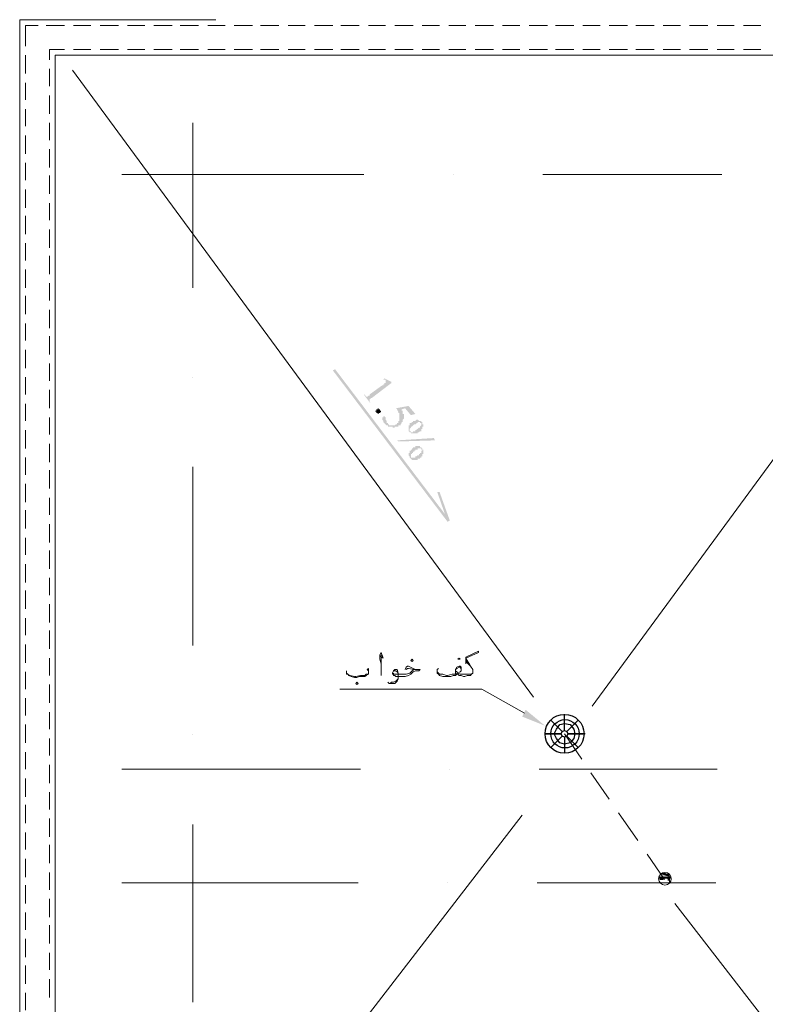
# Model space of a CAD drawing. Header units: metres. Extents: x -25 to 43.2, y -9.5 to 51.2.
# Tile 3 of 22: x -18 to -11.7, y -0.6 to 7.6. Entities that reach past the tile are written whole.
import ezdxf

# ---------------------------------------------------------------- set-up
doc = ezdxf.new("R2010")
doc.units = ezdxf.units.M
doc.header["$MEASUREMENT"] = 0
for name, color, linetype in [('PDF4_ax', 7, 'Continuous'), ('PDF4_khatchin', 7, 'Continuous'), ('PDF4_P-RAINLINE', 7, 'Continuous'), ('PDF4_shib bandi', 7, 'Continuous'), ('PDF4_textt', 7, 'Continuous')]:
    doc.layers.add(name, color=color, linetype=linetype)

msp = doc.modelspace()

# ---------------------------------------------------------------- hatches: boundary and pattern name
at = {"layer": 'PDF4_textt', "transparency": 33554559}
for points in [[(-14.9122, 4.6183), (-14.8544, 4.5894), (-14.8544, 4.5798), (-15.0181, 4.4546), (-15.0181, 4.4546), (-15.0277, 4.4546), (-15.0277, 4.4449), (-15.0277, 4.4449), (-15.0277, 4.4449), (-15.0374, 4.4449), (-15.0374, 4.4449), (-15.0374, 4.4353), (-15.0374, 4.4353), (-15.0374, 4.4353), (-15.0374, 4.4257), (-15.0374, 4.4257), (-15.0374, 4.4257), (-15.0374, 4.4257), (-15.0277, 4.4064), (-15.0277, 4.4064), (-15.0855, 4.4835), (-15.0855, 4.4835), (-15.0759, 4.4835), (-15.0759, 4.4738), (-15.0759, 4.4738), (-15.0663, 4.4738), (-15.0663, 4.4738), (-15.0663, 4.4642), (-15.0663, 4.4642), (-15.0566, 4.4642), (-15.0566, 4.4642), (-15.0566, 4.4642), (-15.0566, 4.4642), (-15.047, 4.4738), (-15.047, 4.4738), (-15.047, 4.4738), (-15.0374, 4.4738), (-15.0374, 4.4835), (-15.0374, 4.4835), (-14.9314, 4.5605), (-14.9218, 4.5605), (-14.9218, 4.5701), (-14.9122, 4.5701), (-14.9122, 4.5701), (-14.9122, 4.5798), (-14.9122, 4.5798), (-14.9025, 4.5798), (-14.9025, 4.5798), (-14.9025, 4.5798), (-14.9025, 4.5798), (-14.9025, 4.5894), (-14.9025, 4.5894), (-14.9025, 4.5894), (-14.9025, 4.599), (-14.9025, 4.599), (-14.9025, 4.599), (-14.9025, 4.599), (-14.9025, 4.6087), (-14.9122, 4.6087), (-14.9122, 4.6087), (-14.9122, 4.6087), (-14.9218, 4.6087)], [(-14.6521, 4.3197), (-14.6907, 4.3101), (-14.7388, 4.3679), (-14.7677, 4.3583), (-14.7677, 4.3583), (-14.7677, 4.3583), (-14.7677, 4.3486), (-14.7581, 4.3486), (-14.7581, 4.3486), (-14.7581, 4.339), (-14.7581, 4.339), (-14.7581, 4.3294), (-14.7581, 4.3294), (-14.7581, 4.3294), (-14.7581, 4.3197), (-14.7581, 4.3197), (-14.7484, 4.3197), (-14.7484, 4.3101), (-14.7484, 4.3101), (-14.7484, 4.3101), (-14.7484, 4.3005), (-14.7484, 4.3005), (-14.7484, 4.2908), (-14.7484, 4.2908), (-14.7484, 4.2908), (-14.7484, 4.2812), (-14.7484, 4.2812), (-14.7484, 4.2812), (-14.7484, 4.2812), (-14.7581, 4.2716), (-14.7581, 4.2716), (-14.7581, 4.2619), (-14.7581, 4.2619), (-14.7581, 4.2619), (-14.7581, 4.2523), (-14.7581, 4.2523), (-14.7677, 4.2523), (-14.7677, 4.2427), (-14.7677, 4.2427), (-14.7677, 4.2427), (-14.7677, 4.2427), (-14.7773, 4.2331), (-14.7773, 4.2331), (-14.7773, 4.2331), (-14.7773, 4.2234), (-14.787, 4.2234), (-14.787, 4.2234), (-14.787, 4.2234), (-14.7966, 4.2234), (-14.7966, 4.2138), (-14.7966, 4.2138), (-14.8062, 4.2138), (-14.8062, 4.2138), (-14.8062, 4.2138), (-14.8159, 4.2138), (-14.8159, 4.2138), (-14.8159, 4.2138), (-14.8255, 4.2138), (-14.8255, 4.2138), (-14.8255, 4.2042), (-14.8351, 4.2042), (-14.8351, 4.2042), (-14.8351, 4.2042), (-14.8447, 4.2042), (-14.8447, 4.2138), (-14.8544, 4.2138), (-14.8544, 4.2138), (-14.8544, 4.2138), (-14.8544, 4.2138), (-14.864, 4.2138), (-14.864, 4.2138), (-14.8736, 4.2138), (-14.8736, 4.2138), (-14.8736, 4.2138), (-14.8833, 4.2138), (-14.8833, 4.2234), (-14.8833, 4.2234), (-14.8929, 4.2234), (-14.9025, 4.2331), (-14.9025, 4.2331), (-14.9025, 4.2331), (-14.9122, 4.2427), (-14.9122, 4.2427), (-14.9122, 4.2427), (-14.9122, 4.2427), (-14.9218, 4.2523), (-14.9218, 4.2523), (-14.9218, 4.2619), (-14.9218, 4.2619), (-14.9218, 4.2619), (-14.9314, 4.2716), (-14.9314, 4.2716), (-14.9314, 4.2716), (-14.9314, 4.2812), (-14.9314, 4.2812), (-14.9314, 4.2812), (-14.9314, 4.2812), (-14.9314, 4.2908), (-14.9218, 4.2908), (-14.9218, 4.2908), (-14.9218, 4.2908), (-14.9218, 4.3005), (-14.9122, 4.3005), (-14.9122, 4.3005), (-14.9122, 4.3005), (-14.9025, 4.2908), (-14.9025, 4.2908), (-14.9025, 4.2908), (-14.9025, 4.2908), (-14.9025, 4.2908), (-14.9025, 4.2812), (-14.9025, 4.2812), (-14.9025, 4.2812), (-14.9025, 4.2812), (-14.9025, 4.2716), (-14.9025, 4.2716), (-14.8929, 4.2619), (-14.8929, 4.2619), (-14.8929, 4.2619), (-14.8929, 4.2523), (-14.8929, 4.2523), (-14.8929, 4.2523), (-14.8929, 4.2427), (-14.8929, 4.2427), (-14.8833, 4.2427), (-14.8833, 4.2331), (-14.8833, 4.2331), (-14.8833, 4.2331), (-14.8736, 4.2331), (-14.8736, 4.2331), (-14.8736, 4.2234), (-14.864, 4.2234), (-14.864, 4.2234), (-14.864, 4.2234), (-14.8544, 4.2234), (-14.8544, 4.2234), (-14.8544, 4.2234), (-14.8447, 4.2234), (-14.8447, 4.2234), (-14.8351, 4.2234), (-14.8351, 4.2234), (-14.8351, 4.2234), (-14.8255, 4.2234), (-14.8255, 4.2234), (-14.8255, 4.2234), (-14.8159, 4.2331), (-14.8159, 4.2331), (-14.8159, 4.2331), (-14.8062, 4.2331), (-14.8062, 4.2427), (-14.8062, 4.2427), (-14.8062, 4.2427), (-14.7966, 4.2427), (-14.7966, 4.2523), (-14.7966, 4.2523), (-14.7966, 4.2523), (-14.7966, 4.2619), (-14.787, 4.2619), (-14.787, 4.2619), (-14.787, 4.2716), (-14.787, 4.2716), (-14.787, 4.2716), (-14.787, 4.2812), (-14.787, 4.2812), (-14.787, 4.2812), (-14.787, 4.2908), (-14.787, 4.2908), (-14.787, 4.2908), (-14.787, 4.3005), (-14.787, 4.3005), (-14.787, 4.3005), (-14.787, 4.3101), (-14.787, 4.3101), (-14.787, 4.3197), (-14.787, 4.3197), (-14.787, 4.3197), (-14.787, 4.3294), (-14.7966, 4.3294), (-14.7966, 4.3294), (-14.7966, 4.339), (-14.7966, 4.339), (-14.7966, 4.339), (-14.8062, 4.3583), (-14.8159, 4.3679), (-14.7099, 4.3872)], [(-14.9507, 4.3583), (-14.9507, 4.3486), (-14.9411, 4.3486), (-14.9411, 4.3486), (-14.9411, 4.339), (-14.9411, 4.339), (-14.9411, 4.339), (-14.9507, 4.3294), (-14.9507, 4.3294), (-14.9507, 4.3294), (-14.9507, 4.3294), (-14.9507, 4.3294), (-14.9603, 4.3294), (-14.9603, 4.3197), (-14.97, 4.3197), (-14.97, 4.3197), (-14.97, 4.3294), (-14.97, 4.3294), (-14.9796, 4.3294), (-14.9796, 4.3294), (-14.9796, 4.3294), (-14.9796, 4.339), (-14.9796, 4.339), (-14.9796, 4.339), (-14.9892, 4.339), (-14.9892, 4.3486), (-14.9892, 4.3486), (-14.9796, 4.3486), (-14.9796, 4.3486), (-14.9796, 4.3583), (-14.9796, 4.3583), (-14.9796, 4.3583), (-14.97, 4.3583), (-14.97, 4.3583), (-14.97, 4.3679), (-14.9603, 4.3679), (-14.9603, 4.3679), (-14.9603, 4.3583), (-14.9507, 4.3583), (-14.9507, 4.3583), (-14.9507, 4.3583), (-14.9507, 4.3583)]]:
    msp.add_hatch(color=256, dxfattribs=at).paths.add_polyline_path(points)
h = msp.add_hatch(color=256, dxfattribs=at)
h.paths.add_polyline_path([(-14.4884, 4.0982), (-14.7966, 4.0886), (-14.8062, 4.0982), (-14.498, 4.1175)], flags=0)
h.paths.add_polyline_path([(-14.5943, 4.2523), (-14.5943, 4.2427), (-14.5943, 4.2427), (-14.5943, 4.2427), (-14.5943, 4.2331), (-14.5943, 4.2331), (-14.5847, 4.2331), (-14.5847, 4.2234), (-14.5847, 4.2234), (-14.5847, 4.2234), (-14.5847, 4.2138), (-14.5943, 4.2138), (-14.5943, 4.2042), (-14.5943, 4.2042), (-14.5943, 4.2042), (-14.5943, 4.2042), (-14.5943, 4.1945), (-14.5943, 4.1945), (-14.604, 4.1945), (-14.604, 4.1849), (-14.604, 4.1849), (-14.604, 4.1849), (-14.604, 4.1753), (-14.6136, 4.1753), (-14.6136, 4.1753), (-14.6136, 4.1753), (-14.6232, 4.1656), (-14.6232, 4.1656), (-14.6232, 4.1656), (-14.6232, 4.1656), (-14.6329, 4.1656), (-14.6329, 4.156), (-14.6329, 4.156), (-14.6425, 4.156), (-14.6425, 4.156), (-14.6425, 4.156), (-14.6521, 4.156), (-14.6521, 4.156), (-14.6618, 4.156), (-14.6618, 4.156), (-14.6618, 4.156), (-14.6714, 4.156), (-14.6714, 4.156), (-14.6714, 4.156), (-14.6714, 4.156), (-14.681, 4.156), (-14.681, 4.156), (-14.681, 4.156), (-14.6907, 4.156), (-14.6907, 4.156), (-14.6907, 4.1656), (-14.7003, 4.1656), (-14.7003, 4.1656), (-14.7003, 4.1656), (-14.7003, 4.1656), (-14.7099, 4.1753), (-14.7099, 4.1753), (-14.7099, 4.1753), (-14.7099, 4.1849), (-14.7099, 4.1849), (-14.7099, 4.1849), (-14.7099, 4.1945), (-14.7099, 4.1945), (-14.7099, 4.1945), (-14.7099, 4.2042), (-14.7099, 4.2042), (-14.7099, 4.2042), (-14.7099, 4.2138), (-14.7099, 4.2138), (-14.7099, 4.2234), (-14.7099, 4.2234), (-14.7099, 4.2234), (-14.7003, 4.2234), (-14.7003, 4.2331), (-14.7003, 4.2331), (-14.7003, 4.2331), (-14.7003, 4.2427), (-14.6907, 4.2427), (-14.681, 4.2523), (-14.681, 4.2523), (-14.681, 4.2523), (-14.6714, 4.2523), (-14.6714, 4.2619), (-14.6714, 4.2619), (-14.6618, 4.2619), (-14.6618, 4.2619), (-14.6521, 4.2619), (-14.6521, 4.2619), (-14.6521, 4.2619), (-14.6521, 4.2619), (-14.6425, 4.2716), (-14.6425, 4.2716), (-14.6329, 4.2716), (-14.6329, 4.2716), (-14.6329, 4.2716), (-14.6232, 4.2619), (-14.6232, 4.2619), (-14.6232, 4.2619), (-14.6136, 4.2619), (-14.6136, 4.2619), (-14.6136, 4.2619), (-14.604, 4.2619), (-14.604, 4.2523), (-14.604, 4.2523), (-14.604, 4.2523), (-14.5943, 4.2523)], flags=0)
h.paths.add_polyline_path([(-14.604, 4.2427), (-14.604, 4.2427), (-14.6136, 4.2427), (-14.6136, 4.2523), (-14.6136, 4.2523), (-14.6232, 4.2523), (-14.6232, 4.2523), (-14.6232, 4.2523), (-14.6329, 4.2523), (-14.6329, 4.2427), (-14.6425, 4.2427), (-14.6425, 4.2427), (-14.6521, 4.2331), (-14.6618, 4.2331), (-14.6714, 4.2234), (-14.6714, 4.2234), (-14.6714, 4.2234), (-14.681, 4.2138), (-14.681, 4.2138), (-14.681, 4.2138), (-14.6907, 4.2138), (-14.6907, 4.2042), (-14.6907, 4.2042), (-14.6907, 4.2042), (-14.6907, 4.2042), (-14.7003, 4.1945), (-14.7003, 4.1945), (-14.7003, 4.1945), (-14.7003, 4.1849), (-14.7003, 4.1849), (-14.7003, 4.1849), (-14.7003, 4.1753), (-14.7003, 4.1753), (-14.6907, 4.1753), (-14.6907, 4.1753), (-14.6907, 4.1656), (-14.681, 4.1656), (-14.681, 4.1656), (-14.681, 4.1656), (-14.681, 4.1656), (-14.6714, 4.1656), (-14.6714, 4.1753), (-14.6714, 4.1753), (-14.6618, 4.1753), (-14.6618, 4.1753), (-14.6618, 4.1753), (-14.6521, 4.1753), (-14.6521, 4.1753), (-14.6521, 4.1849), (-14.6425, 4.1849), (-14.6425, 4.1849), (-14.6425, 4.1945), (-14.6425, 4.1945), (-14.6329, 4.1945), (-14.6329, 4.1945), (-14.6232, 4.2042), (-14.6232, 4.2042), (-14.6232, 4.2042), (-14.6136, 4.2042), (-14.6136, 4.2138), (-14.6136, 4.2138), (-14.6136, 4.2138), (-14.6136, 4.2138), (-14.604, 4.2234), (-14.604, 4.2234), (-14.604, 4.2234), (-14.604, 4.2234), (-14.604, 4.2331), (-14.604, 4.2331), (-14.604, 4.2331), (-14.604, 4.2427), (-14.604, 4.2427), (-14.604, 4.2427)], flags=0)
h.paths.add_polyline_path([(-14.5943, 4.0308), (-14.5943, 4.0308), (-14.5943, 4.0212), (-14.5847, 4.0212), (-14.5847, 4.0212), (-14.5847, 4.0115), (-14.5847, 4.0115), (-14.5847, 4.0019), (-14.5847, 4.0019), (-14.5847, 4.0019), (-14.5847, 4.0019), (-14.5847, 3.9923), (-14.5847, 3.9923), (-14.5847, 3.9923), (-14.5847, 3.9826), (-14.5847, 3.9826), (-14.5943, 3.9826), (-14.5943, 3.973), (-14.5943, 3.973), (-14.5943, 3.973), (-14.5943, 3.9634), (-14.604, 3.9634), (-14.604, 3.9634), (-14.604, 3.9537), (-14.604, 3.9537), (-14.6136, 3.9537), (-14.6136, 3.9537), (-14.6136, 3.9537), (-14.6136, 3.9441), (-14.6232, 3.9441), (-14.6232, 3.9441), (-14.6329, 3.9441), (-14.6329, 3.9345), (-14.6329, 3.9345), (-14.6425, 3.9345), (-14.6425, 3.9345), (-14.6425, 3.9345), (-14.6521, 3.9345), (-14.6521, 3.9345), (-14.6521, 3.9345), (-14.6618, 3.9345), (-14.6618, 3.9345), (-14.6618, 3.9345), (-14.6618, 3.9345), (-14.6714, 3.9345), (-14.6714, 3.9345), (-14.681, 3.9345), (-14.681, 3.9345), (-14.681, 3.9345), (-14.6907, 3.9441), (-14.6907, 3.9441), (-14.6907, 3.9441), (-14.6907, 3.9441), (-14.7003, 3.9537), (-14.7003, 3.9537), (-14.7003, 3.9537), (-14.7003, 3.9537), (-14.7003, 3.9634), (-14.7003, 3.9634), (-14.7003, 3.9634), (-14.7099, 3.973), (-14.7099, 3.973), (-14.7099, 3.973), (-14.7099, 3.9826), (-14.7099, 3.9826), (-14.7099, 3.9826), (-14.7099, 3.9923), (-14.7003, 3.9923), (-14.7003, 3.9923), (-14.7003, 4.0019), (-14.7003, 4.0019), (-14.7003, 4.0019), (-14.7003, 4.0115), (-14.7003, 4.0115), (-14.6907, 4.0115), (-14.6907, 4.0212), (-14.6907, 4.0212), (-14.6907, 4.0212), (-14.681, 4.0212), (-14.681, 4.0308), (-14.681, 4.0308), (-14.681, 4.0308), (-14.6714, 4.0308), (-14.6714, 4.0404), (-14.6714, 4.0404), (-14.6618, 4.0404), (-14.6618, 4.0404), (-14.6618, 4.0404), (-14.6521, 4.0404), (-14.6521, 4.0501), (-14.6521, 4.0501), (-14.6425, 4.0501), (-14.6425, 4.0501), (-14.6425, 4.0501), (-14.6329, 4.0501), (-14.6329, 4.0501), (-14.6232, 4.0501), (-14.6232, 4.0501), (-14.6232, 4.0501), (-14.6136, 4.0501), (-14.6136, 4.0501), (-14.6136, 4.0404), (-14.604, 4.0404), (-14.5943, 4.0308)], flags=0)
h.paths.add_polyline_path([(-14.604, 4.0212), (-14.604, 4.0308), (-14.604, 4.0308), (-14.6136, 4.0308), (-14.6136, 4.0308), (-14.6136, 4.0308), (-14.6136, 4.0308), (-14.6232, 4.0308), (-14.6232, 4.0308), (-14.6232, 4.0308), (-14.6232, 4.0308), (-14.6329, 4.0308), (-14.6329, 4.0212), (-14.6329, 4.0212), (-14.6425, 4.0212), (-14.6425, 4.0212), (-14.6521, 4.0212), (-14.6521, 4.0115), (-14.6521, 4.0115), (-14.6618, 4.0115), (-14.6618, 4.0115), (-14.6618, 4.0019), (-14.6714, 4.0019), (-14.6714, 4.0019), (-14.6714, 3.9923), (-14.681, 3.9923), (-14.681, 3.9923), (-14.681, 3.9923), (-14.681, 3.9826), (-14.6907, 3.9826), (-14.6907, 3.9826), (-14.6907, 3.9826), (-14.6907, 3.973), (-14.6907, 3.973), (-14.6907, 3.973), (-14.6907, 3.9634), (-14.6907, 3.9634), (-14.6907, 3.9634), (-14.6907, 3.9537), (-14.6907, 3.9537), (-14.6907, 3.9537), (-14.681, 3.9537), (-14.681, 3.9537), (-14.681, 3.9537), (-14.6714, 3.9537), (-14.6714, 3.9537), (-14.6714, 3.9537), (-14.6714, 3.9537), (-14.6618, 3.9537), (-14.6618, 3.9537), (-14.6618, 3.9537), (-14.6521, 3.9537), (-14.6521, 3.9537), (-14.6521, 3.9634), (-14.6425, 3.9634), (-14.6425, 3.9634), (-14.6425, 3.9634), (-14.6329, 3.973), (-14.6329, 3.973), (-14.6329, 3.973), (-14.6232, 3.973), (-14.6232, 3.9826), (-14.6136, 3.9826), (-14.6136, 3.9826), (-14.6136, 3.9923), (-14.6136, 3.9923), (-14.604, 3.9923), (-14.604, 3.9923), (-14.604, 4.0019), (-14.604, 4.0019), (-14.604, 4.0019), (-14.604, 4.0019), (-14.604, 4.0115), (-14.5943, 4.0115), (-14.5943, 4.0115), (-14.5943, 4.0212), (-14.5943, 4.0212), (-14.604, 4.0212), (-14.604, 4.0212)], flags=0)

# ---------------------------------------------------------------- linework, layer by layer
at = {"layer": 'PDF4_ax', "lineweight": 9}
for points in [[(-16.5206, 6.7661), (-16.5206, 5.3792)], [(-17.1177, 6.3327), (-15.0855, 6.3327)], [(-14.3343, 6.3327), (-14.3343, 6.3327)], [(-13.5831, 6.3327), (-12.0806, 6.3327)], [(-16.5206, 4.6279), (-16.5206, 4.6279)], [(-16.5206, 3.8767), (-16.5206, 2.3742)], [(-16.5206, 1.623), (-16.5206, 1.623)], [(-17.1177, 1.3341), (-15.1144, 1.3341)], [(-14.3632, 1.3341), (-14.3632, 1.3341)], [(-13.612, 1.3341), (-12.1191, 1.3341)], [(-16.5206, 0.8718), (-16.5206, -0.6211)], [(-17.1177, 0.3806), (-15.1337, 0.3806)], [(-14.3825, 0.3806), (-14.3825, 0.3806)], [(-13.6312, 0.3806), (-12.1288, 0.3806)]]:
    msp.add_lwpolyline(points, dxfattribs=at)
at = {"layer": 'PDF4_khatchin', "lineweight": 18}
for points in [[(-17.8208, 7.5847), (-17.9267, 7.5847), (-17.9267, 7.4113)], [(-17.7534, 7.5847), (-17.5993, 7.5847)], [(-17.5222, 7.5847), (-17.3778, 7.5847)], [(-17.3007, 7.5847), (-17.1466, 7.5847)], [(-17.0696, 7.5847), (-16.9251, 7.5847)], [(-16.848, 7.5847), (-16.6939, 7.5847)], [(-16.6265, 7.5847), (-16.4724, 7.5847)], [(-16.3954, 7.5847), (-16.2509, 7.5847)], [(-16.1739, 7.5847), (-16.0198, 7.5847)], [(-15.9523, 7.5847), (-15.7982, 7.5847)], [(-15.7212, 7.5847), (-15.5767, 7.5847)], [(-15.4997, 7.5847), (-15.3456, 7.5847)], [(-15.2782, 7.5847), (-15.1241, 7.5847)], [(-15.047, 7.5847), (-14.9025, 7.5847)], [(-14.8255, 7.5847), (-14.6714, 7.5847)], [(-14.5943, 7.5847), (-14.4499, 7.5847)], [(-14.3728, 7.5847), (-14.2284, 7.5847)], [(-14.1513, 7.5847), (-13.9972, 7.5847)], [(-13.9202, 7.5847), (-13.7757, 7.5847)], [(-13.6986, 7.5847), (-13.5445, 7.5847)], [(-13.4771, 7.5847), (-13.323, 7.5847)], [(-13.246, 7.5847), (-13.1015, 7.5847)], [(-13.0245, 7.5847), (-12.8704, 7.5847)], [(-12.8029, 7.5847), (-12.6488, 7.5847)], [(-12.5718, 7.5847), (-12.4273, 7.5847)], [(-12.3503, 7.5847), (-12.1962, 7.5847)], [(-12.1191, 7.5847), (-11.9747, 7.5847)], [(-11.8976, 7.5847), (-11.7531, 7.5847)], [(-17.9267, 7.3343), (-17.9267, 7.1802)], [(-17.9267, 7.1031), (-17.9267, 6.9587)], [(-17.9267, 6.8816), (-17.9267, 6.7372)], [(-17.9267, 6.6601), (-17.9267, 6.506)], [(-17.9267, 6.429), (-17.9267, 6.2845)], [(-17.9267, 6.2074), (-17.9267, 6.0533)], [(-17.9267, 5.9859), (-17.9267, 5.8318)], [(-17.9267, 5.7548), (-17.9267, 5.6103)], [(-17.9267, 5.5333), (-17.9267, 5.3792)], [(-17.9267, 5.3117), (-17.9267, 5.1576)], [(-17.9267, 5.0806), (-17.9267, 4.9361)], [(-17.9267, 4.8591), (-17.9267, 4.705)], [(-17.9267, 4.6279), (-17.9267, 4.4835)], [(-17.9267, 4.4064), (-17.9267, 4.2619)], [(-17.9267, 4.1849), (-17.9267, 4.0308)], [(-17.9267, 3.9537), (-17.9267, 3.8093)], [(-17.9267, 3.7322), (-17.9267, 3.5781)], [(-17.9267, 3.5107), (-17.9267, 3.3566)], [(-17.9267, 3.2796), (-17.9267, 3.1351)], [(-17.9267, 3.058), (-17.9267, 2.9039)], [(-17.9267, 2.8365), (-17.9267, 2.6824)], [(-17.9267, 2.6054), (-17.9267, 2.4609)], [(-17.9267, 2.3839), (-17.9267, 2.2298)], [(-17.9267, 2.1527), (-17.9267, 2.0082)], [(-17.9267, 1.9312), (-17.9267, 1.7867)], [(-17.9267, 1.7097), (-17.9267, 1.5556)], [(-13.4001, 1.6326), (-13.2556, 1.4207)], [(-17.9267, 1.4785), (-17.9267, 1.3341)], [(-17.9267, 1.257), (-17.9267, 1.1029)], [(-13.1786, 1.3052), (-13.0245, 1.0836)], [(-17.9267, 1.0355), (-17.9267, 0.8814)], [(-12.9474, 0.9681), (-12.7837, 0.7369)], [(-17.9267, 0.8043), (-17.9267, 0.6599)], [(-17.9267, 0.5828), (-17.9267, 0.4287)], [(-12.7066, 0.6214), (-12.5622, 0.4095)], [(-17.9267, 0.3613), (-17.9267, 0.2072)], [(-17.9267, 0.1302), (-17.9267, -0.0143)], [(-17.9267, -0.0914), (-17.9267, -0.2455)], [(-17.9267, -0.3129), (-17.9267, -0.467)], [(-17.9267, -0.544), (-17.9267, -0.6885)]]:
    msp.add_lwpolyline(points, dxfattribs=at)
for points in [[(-17.7245, 7.2958), (-17.7245, 7.3825), (-17.5993, 7.3825), (-17.7245, 7.3825)], [(-17.5222, 7.3825), (-17.3778, 7.3825)], [(-17.3007, 7.3825), (-17.1466, 7.3825)], [(-17.0696, 7.3825), (-16.9251, 7.3825)], [(-16.848, 7.3825), (-16.6939, 7.3825)], [(-16.6265, 7.3825), (-16.4724, 7.3825)], [(-16.3954, 7.3825), (-16.2509, 7.3825)], [(-16.1739, 7.3825), (-16.0198, 7.3825)], [(-15.9523, 7.3825), (-15.7982, 7.3825)], [(-15.7212, 7.3825), (-15.5767, 7.3825)], [(-15.4997, 7.3825), (-15.3456, 7.3825)], [(-15.2782, 7.3825), (-15.1241, 7.3825)], [(-15.047, 7.3825), (-14.9025, 7.3825)], [(-14.8255, 7.3825), (-14.6714, 7.3825)], [(-14.5943, 7.3825), (-14.4499, 7.3825)], [(-14.3728, 7.3825), (-14.2284, 7.3825)], [(-14.1513, 7.3825), (-13.9972, 7.3825)], [(-13.9202, 7.3825), (-13.7757, 7.3825)], [(-13.6986, 7.3825), (-13.5445, 7.3825)], [(-13.4771, 7.3825), (-13.323, 7.3825)], [(-13.246, 7.3825), (-13.1015, 7.3825)], [(-13.0245, 7.3825), (-12.8704, 7.3825)], [(-12.8029, 7.3825), (-12.6488, 7.3825)], [(-12.5718, 7.3825), (-12.4273, 7.3825)], [(-12.3503, 7.3825), (-12.1962, 7.3825)], [(-12.1191, 7.3825), (-11.9747, 7.3825)], [(-11.8976, 7.3825), (-11.7531, 7.3825)], [(-17.7245, 7.0743), (-17.7245, 7.2187)], [(-17.7245, 6.8431), (-17.7245, 6.9972)], [(-17.7245, 6.6216), (-17.7245, 6.7661)], [(-17.7245, 6.3904), (-17.7245, 6.5445)], [(-17.7245, 6.1689), (-17.7245, 6.323)], [(-17.7245, 5.9474), (-17.7245, 6.0919)], [(-17.7245, 5.7163), (-17.7245, 5.8704)], [(-17.7245, 5.4947), (-17.7245, 5.6488)], [(-17.7245, 5.2732), (-17.7245, 5.4177)], [(-17.7245, 5.0421), (-17.7245, 5.1962)], [(-17.7245, 4.8206), (-17.7245, 4.9747)], [(-17.7245, 4.599), (-17.7245, 4.7435)], [(-17.7245, 4.3679), (-17.7245, 4.522)], [(-17.7245, 4.1464), (-17.7245, 4.2908)], [(-17.7245, 3.9152), (-17.7245, 4.0693)], [(-17.7245, 3.6937), (-17.7245, 3.8478)], [(-17.7245, 3.4722), (-17.7245, 3.6167)], [(-17.7245, 3.241), (-17.7245, 3.3951)], [(-17.7245, 3.0195), (-17.7245, 3.1736)], [(-17.7245, 2.798), (-17.7245, 2.9425)], [(-17.7245, 2.5669), (-17.7245, 2.721)], [(-17.7245, 2.3453), (-17.7245, 2.4994)], [(-17.7245, 2.1238), (-17.7245, 2.2683)], [(-17.7245, 1.8927), (-17.7245, 2.0468)], [(-17.7245, 1.6712), (-17.7245, 1.8156)], [(-17.7245, 1.4496), (-17.7245, 1.5941)], [(-17.7245, 1.2185), (-17.7245, 1.3726)], [(-17.7245, 0.997), (-17.7245, 1.1414)], [(-17.7245, 0.7658), (-17.7245, 0.9199)], [(-17.7245, 0.5443), (-17.7245, 0.6984)], [(-17.7245, 0.3228), (-17.7245, 0.4673)], [(-17.7245, 0.0916), (-17.7245, 0.2457)], [(-17.7245, -0.1299), (-17.7245, 0.0242)], [(-17.7245, -0.3514), (-17.7245, -0.2069)], [(-17.7245, -0.5825), (-17.7245, -0.4284)]]:
    msp.add_lwpolyline(points, close=True, dxfattribs=at)
at = {"layer": 'PDF4_P-RAINLINE', "lineweight": 25}
for points in [[(-13.4193, 1.6519), (-13.5156, 1.7482)], [(-13.4001, 1.6615), (-13.4001, 1.7964)], [(-13.3808, 1.6519), (-13.2845, 1.7482)], [(-13.4193, 1.6134), (-13.5156, 1.5171)], [(-13.4001, 1.6037), (-13.4001, 1.4689)], [(-13.3808, 1.6134), (-13.2845, 1.5171)], [(-13.2267, 1.6326), (-13.3712, 1.6326), (-13.2363, 1.6326)]]:
    msp.add_lwpolyline(points, dxfattribs=at)
for points in [[(-13.4868, 1.6326), (-13.4675, 1.6712), (-13.4386, 1.7097), (-13.4001, 1.7193), (-13.3519, 1.7097), (-13.323, 1.6712), (-13.3134, 1.6326), (-13.323, 1.5941), (-13.3519, 1.5556), (-13.4001, 1.5459), (-13.4386, 1.5556), (-13.4675, 1.5941)], [(-13.429, 1.6326), (-13.4193, 1.6519), (-13.4001, 1.6615), (-13.3808, 1.6519), (-13.3712, 1.6326), (-13.3808, 1.6134), (-13.4001, 1.6037), (-13.4193, 1.6134)], [(-13.5638, 1.6326), (-13.429, 1.6326)]]:
    msp.add_lwpolyline(points, close=True, dxfattribs=at)
for centre, radius in [((-13.4002, 1.6325), 0.1636), ((-13.3966, 1.6326), 0.1191)]:
    msp.add_circle(centre, radius, dxfattribs=at)
at = {"layer": 'PDF4_shib bandi', "lineweight": 18}
for points in [[(8.222, 7.5847), (8.2798, 7.5847), (8.2798, -4.3676), (-17.9749, -4.3676), (-17.9749, 7.6329), (-16.328, 7.6329)], [(-17.5319, 7.2091), (-13.6601, 1.9408)], [(-9.4224, 6.9683), (-13.1689, 1.8638)], [(-17.32, -3.6742), (-13.7564, 0.9488)], [(-9.4705, -3.6742), (-12.4755, 0.2072)]]:
    msp.add_lwpolyline(points, dxfattribs=at)
msp.add_lwpolyline([(7.9716, -4.069), (-17.6763, -4.069), (-17.6763, 7.3343), (7.9716, 7.3343)], close=True, dxfattribs=at)
at = {"layer": 'PDF4_shib bandi', "lineweight": 0}
for points in [[(-12.514, 0.4287), (-12.6103, 0.4287), (-12.514, 0.4287)], [(-12.514, 0.4191), (-12.5525, 0.4191), (-12.514, 0.4191)], [(-12.5814, 0.4095), (-12.591, 0.4095), (-12.5814, 0.4095)]]:
    msp.add_lwpolyline(points, close=True, dxfattribs=at)
for points in [[(-12.514, 0.4191), (-12.6103, 0.4191), (-12.514, 0.4191)], [(-12.514, 0.4191), (-12.6103, 0.4191), (-12.514, 0.4191)], [(-12.5525, 0.4191), (-12.6103, 0.4191), (-12.5525, 0.4191)], [(-12.5622, 0.4191), (-12.6007, 0.4191), (-12.5622, 0.4191)], [(-12.514, 0.4191), (-12.514, 0.4191), (-12.514, 0.4191), (-12.514, 0.4239)], [(-12.5718, 0.4095), (-12.6007, 0.4095), (-12.5718, 0.4095)], [(-12.5718, 0.4095), (-12.6007, 0.4095), (-12.5718, 0.4095)], [(-12.5718, 0.4095), (-12.591, 0.4095), (-12.5718, 0.4095)], [(-12.5814, 0.4095), (-12.591, 0.4095), (-12.5814, 0.4095)]]:
    msp.add_lwpolyline(points, dxfattribs=at)
at = {"layer": 'PDF4_shib bandi', "lineweight": 18}
msp.add_circle((-12.5573, 0.4143), 0.053, dxfattribs=at)
at = {"layer": 'PDF4_shib bandi', "transparency": 33554559}
for points in [[(-12.6199, 0.4287), (-12.514, 0.4287), (-12.6007, 0.4576)], [(-12.6103, 0.4287), (-12.6199, 0.4287), (-12.514, 0.4287)], [(-12.6199, 0.4287), (-12.514, 0.4287), (-12.514, 0.4287)], [(-12.514, 0.4287), (-12.514, 0.4287), (-12.6103, 0.4287)], [(-12.6103, 0.4191), (-12.5525, 0.4191), (-12.5525, 0.4191)], [(-12.5525, 0.4191), (-12.5525, 0.4191), (-12.6103, 0.4191)], [(-12.6103, 0.4191), (-12.5525, 0.4191), (-12.5525, 0.4191)], [(-12.6007, 0.4191), (-12.5622, 0.4191), (-12.6103, 0.4191)], [(-12.5622, 0.4191), (-12.6103, 0.4191), (-12.5525, 0.4191)], [(-12.5622, 0.4673), (-12.6007, 0.4576), (-12.5429, 0.4576)], [(-12.5236, 0.4576), (-12.5236, 0.4576), (-12.6007, 0.4576)], [(-12.5236, 0.4576), (-12.6007, 0.4576), (-12.5429, 0.4576)], [(-12.514, 0.4287), (-12.6007, 0.4576), (-12.5236, 0.4576)], [(-12.5622, 0.4191), (-12.5622, 0.4191), (-12.6007, 0.4191)], [(-12.6007, 0.4095), (-12.5622, 0.4095), (-12.6007, 0.4191)], [(-12.5622, 0.4095), (-12.6007, 0.4191), (-12.5622, 0.4191)], [(-12.5429, 0.4191), (-12.514, 0.4191), (-12.5525, 0.4191)], [(-12.5429, 0.4191), (-12.514, 0.4191), (-12.514, 0.4191)], [(-12.514, 0.4191), (-12.514, 0.4191), (-12.5429, 0.4191)], [(-12.5429, 0.4191), (-12.514, 0.4191), (-12.514, 0.4191)], [(-12.514, 0.4191), (-12.514, 0.4191), (-12.5429, 0.4191)], [(-12.5333, 0.4095), (-12.514, 0.4095), (-12.5429, 0.4191)], [(-12.514, 0.4095), (-12.5429, 0.4191), (-12.514, 0.4191)], [(-12.6007, 0.4095), (-12.5622, 0.4095), (-12.5622, 0.4095)], [(-12.5622, 0.4095), (-12.5622, 0.4095), (-12.6007, 0.4095)], [(-12.6007, 0.4095), (-12.5718, 0.4095), (-12.5718, 0.4095)], [(-12.5718, 0.4095), (-12.5718, 0.4095), (-12.6007, 0.4095)], [(-12.5718, 0.4095), (-12.6007, 0.4095), (-12.5622, 0.4095)], [(-12.591, 0.4095), (-12.5718, 0.4095), (-12.6007, 0.4095)], [(-12.5718, 0.4095), (-12.5718, 0.4095), (-12.591, 0.4095)], [(-12.591, 0.4095), (-12.5814, 0.4095), (-12.5814, 0.4095)], [(-12.5814, 0.4095), (-12.5814, 0.4095), (-12.591, 0.4095)], [(-12.5814, 0.4095), (-12.591, 0.4095), (-12.5718, 0.4095)], [(-12.591, 0.4095), (-12.5814, 0.4095), (-12.5814, 0.4095)], [(-12.5814, 0.4095), (-12.5814, 0.4095), (-12.591, 0.4095)], [(-12.5333, 0.4095), (-12.514, 0.4095), (-12.514, 0.4095)], [(-12.514, 0.4095), (-12.514, 0.4095), (-12.5333, 0.4095)], [(-12.5333, 0.4095), (-12.514, 0.4095), (-12.514, 0.4095)], [(-12.514, 0.4095), (-12.514, 0.4095), (-12.5333, 0.4095)], [(-12.5333, 0.3998), (-12.514, 0.3998), (-12.5333, 0.4095)], [(-12.514, 0.3998), (-12.5333, 0.4095), (-12.514, 0.4095)], [(-12.5236, 0.3998), (-12.5333, 0.3998), (-12.514, 0.3998)], [(-12.5333, 0.3998), (-12.514, 0.3998), (-12.514, 0.3998)], [(-12.5236, 0.3998), (-12.5236, 0.3902), (-12.514, 0.3902)], [(-12.5236, 0.3998), (-12.514, 0.3998), (-12.514, 0.3902)], [(-12.5236, 0.3902), (-12.514, 0.3902), (-12.5236, 0.3806)]]:
    msp.add_solid(points, dxfattribs=at)
at = {"layer": 'PDF4_textt', "lineweight": 20}
for points in [[(-14.4595, 2.1816), (-14.4691, 2.172), (-14.4691, 2.1527), (-14.4691, 2.1431), (-14.4595, 2.1335), (-14.4499, 2.1238), (-14.421, 2.1142), (-14.3921, 2.1142), (-14.3825, 2.1142), (-14.3536, 2.1142), (-14.3343, 2.1238), (-14.315, 2.1238), (-14.3054, 2.1335), (-14.2958, 2.1335), (-14.2861, 2.1238), (-14.2669, 2.1238), (-14.2476, 2.1142), (-14.238, 2.1142), (-14.2187, 2.1238), (-14.1898, 2.1238), (-14.1802, 2.1335), (-14.1706, 2.1431), (-14.1706, 2.1527), (-14.1706, 2.1623), (-14.1706, 2.172), (-14.1898, 2.2009), (-14.2284, 2.2683), (-14.1224, 2.3164), (-14.1224, 2.3261), (-14.2284, 2.2779), (-14.2284, 2.2587), (-14.2284, 2.2201), (-14.2284, 2.2683)], [(-14.9507, 2.2875), (-14.9218, 2.2683), (-14.9411, 2.3164), (-14.9507, 2.2972), (-14.9507, 2.2587), (-14.9411, 2.2201), (-14.9411, 2.1527), (-14.9411, 2.1238)], [(-14.9411, 2.1527), (-14.9411, 2.2009), (-14.9411, 2.2683), (-14.9411, 2.2972)], [(-14.2284, 2.249), (-14.1995, 2.2201)], [(-14.2284, 2.2394), (-14.1898, 2.2009), (-14.1706, 2.172)], [(-15.047, 2.1431), (-15.047, 2.1527), (-15.047, 2.1623), (-15.0566, 2.172), (-15.047, 2.1816), (-15.047, 2.172), (-15.047, 2.1623), (-15.047, 2.1527), (-15.047, 2.1431), (-15.047, 2.1335), (-15.0663, 2.1238), (-15.0759, 2.1142), (-15.1241, 2.1142), (-15.1433, 2.1046), (-15.1626, 2.1046), (-15.1915, 2.1142), (-15.2107, 2.1238), (-15.2204, 2.1335), (-15.23, 2.1335), (-15.23, 2.1431), (-15.23, 2.1527), (-15.23, 2.1623)], [(-14.7388, 2.172), (-14.7292, 2.1912), (-14.7195, 2.2009), (-14.7099, 2.2009), (-14.6714, 2.1816), (-14.6521, 2.172), (-14.6329, 2.172), (-14.6136, 2.172), (-14.6232, 2.1623), (-14.6425, 2.1623), (-14.6521, 2.1623), (-14.6714, 2.1527), (-14.6907, 2.1335), (-14.7099, 2.1238), (-14.7388, 2.1142), (-14.7677, 2.1142), (-14.8159, 2.1142), (-14.8255, 2.1238), (-14.8351, 2.1238), (-14.8351, 2.1335), (-14.8447, 2.1335), (-14.8447, 2.1431), (-14.8351, 2.1623), (-14.8255, 2.172), (-14.8159, 2.172), (-14.8062, 2.172), (-14.7966, 2.1431), (-14.7966, 2.1238), (-14.7966, 2.1046), (-14.7966, 2.0949), (-14.8062, 2.0757), (-14.8255, 2.0564), (-14.8544, 2.0564), (-14.8736, 2.0564), (-14.8833, 2.066)], [(-14.8351, 2.1623), (-14.8255, 2.1623), (-14.8159, 2.1623), (-14.8062, 2.1527), (-14.7966, 2.1431), (-14.7966, 2.1335), (-14.7966, 2.1046), (-14.7966, 2.0949), (-14.8159, 2.0757), (-14.8351, 2.066), (-14.8544, 2.066), (-14.864, 2.0564)], [(-14.8351, 2.1431), (-14.8351, 2.1335), (-14.8255, 2.1335), (-14.8159, 2.1335), (-14.7677, 2.1335), (-14.7484, 2.1335), (-14.7292, 2.1335), (-14.7003, 2.1431), (-14.681, 2.1623), (-14.6618, 2.172), (-14.6425, 2.172), (-14.6618, 2.172), (-14.7099, 2.1816), (-14.7195, 2.1816), (-14.7292, 2.172)], [(-14.1706, 2.1431), (-14.1898, 2.1335), (-14.2091, 2.1335), (-14.238, 2.1335), (-14.2476, 2.1335), (-14.2572, 2.1335), (-14.2669, 2.1335), (-14.2765, 2.1335), (-14.2958, 2.1431), (-14.2765, 2.1527), (-14.2669, 2.1623), (-14.2669, 2.1816), (-14.2669, 2.1912), (-14.2765, 2.2009), (-14.2861, 2.2009), (-14.3054, 2.1912), (-14.315, 2.172), (-14.315, 2.1623), (-14.315, 2.1527), (-14.315, 2.1431), (-14.3054, 2.1335), (-14.3247, 2.1335), (-14.3439, 2.1335), (-14.3825, 2.1238), (-14.3921, 2.1238), (-14.421, 2.1335), (-14.4499, 2.1335), (-14.4595, 2.1431), (-14.4691, 2.1527), (-14.4691, 2.1623)], [(-14.2669, 2.1623), (-14.2669, 2.172), (-14.2765, 2.1912), (-14.2861, 2.1912), (-14.3054, 2.1816), (-14.315, 2.172)], [(-14.315, 2.1623), (-14.3054, 2.1527), (-14.2958, 2.1431)], [(-15.23, 2.1431), (-15.2204, 2.1335), (-15.2011, 2.1238), (-15.1626, 2.1142), (-15.1529, 2.1142), (-15.1144, 2.1238), (-15.0759, 2.1238), (-15.0663, 2.1335), (-15.047, 2.1335)], [(-13.7372, 1.806), (-14.0935, 2.0082), (-15.2878, 2.0082)]]:
    msp.add_lwpolyline(points, dxfattribs=at)
for points in [[(-14.681, 2.2394), (-14.6714, 2.249), (-14.681, 2.2587), (-14.6907, 2.249)], [(-14.2861, 2.2587), (-14.2765, 2.2587), (-14.2861, 2.2683), (-14.2958, 2.2587)], [(-15.1433, 2.0468), (-15.1337, 2.0564), (-15.1433, 2.066), (-15.1529, 2.0564)]]:
    msp.add_lwpolyline(points, close=True, dxfattribs=at)
at = {"layer": 'PDF4_textt', "transparency": 33554559}
for points in [[(-15.3263, 4.6953), (-15.3456, 4.6857), (-14.3632, 3.424)], [(-15.3456, 4.6857), (-14.3632, 3.424), (-14.3825, 3.4144)], [(-14.3825, 3.4144), (-14.3632, 3.424), (-14.4691, 3.6648)], [(-14.3632, 3.424), (-14.4691, 3.6648), (-14.4499, 3.6648)], [(-13.7275, 1.8349), (-13.5638, 1.7), (-13.7564, 1.7771)]]:
    msp.add_solid(points, dxfattribs=at)

doc.saveas('drawing.dxf')
